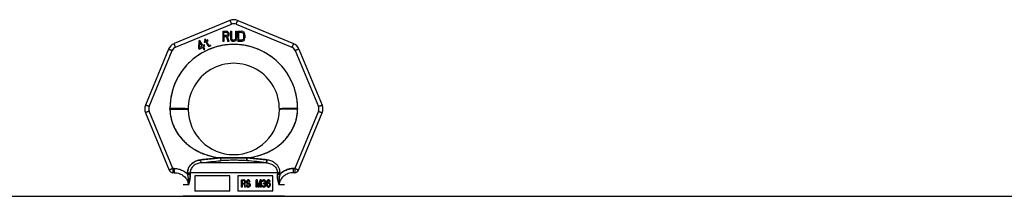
# Model space of a CAD drawing. Header units: millimetres. Extents: x 0 to 297, y 0 to 210.
# Tile 21 of 36: x 77.74 to 97.18, y 179.35 to 182.83. Entities that reach past the tile are written whole.
import ezdxf

# ---------------------------------------------------------------- set-up
doc = ezdxf.new("R2010")
doc.units = ezdxf.units.MM
doc.header["$LTSCALE"] = 16.335
doc.layers.get('0').update_dxf_attribs({"linetype": 'CONTINUOUS'})
doc.layers.add('001-M31079-X02', color=7, linetype='CONTINUOUS')
doc.layers.add('AXES_REF', color=7, linetype='CONTINUOUS')

msp = doc.modelspace()

# ---------------------------------------------------------------- linework, layer by layer
at = {"color": 7, "linetype": 'Continuous'}
msp.add_line((81.729, 179.349), (82.209, 179.349), dxfattribs=at)
at = {"layer": '001-M31079-X02', "color": 9, "linetype": 'Continuous'}
for p, q in [((81.893, 182.812), (80.791, 182.356)), ((80.821, 182.285), (81.923, 182.741)), ((82.015, 182.741), (83.117, 182.285)), ((82.046, 182.812), (83.148, 182.356)), ((80.682, 182.248), (80.226, 181.146)), ((80.3, 181.118), (80.756, 182.22)), ((83.182, 182.22), (83.639, 181.118)), ((83.256, 182.248), (83.713, 181.146)), ((80.226, 180.992), (80.695, 179.861)), ((80.767, 179.896), (80.3, 181.026)), ((80.709, 181.067), (80.709, 181.081)), ((83.639, 181.026), (83.171, 179.896)), ((83.229, 181.081), (83.229, 181.067)), ((83.244, 179.861), (83.713, 180.992)), ((81.325, 180.009), (81.318, 180.066)), ((82.613, 180.009), (81.325, 180.009)), ((81.708, 180.106), (81.712, 180.049)), ((81.708, 180.106), (81.712, 180.049)), ((82.226, 180.049), (82.23, 180.106)), ((82.23, 180.106), (82.226, 180.049)), ((82.62, 180.066), (82.613, 180.009)), ((82.613, 180.009), (82.62, 180.066)), ((80.767, 179.896), (80.767, 179.814)), ((80.795, 179.896), (80.767, 179.896)), ((80.795, 179.814), (80.767, 179.814)), ((80.795, 179.896), (80.795, 179.814)), ((81.057, 179.809), (81.058, 179.783)), ((82.83, 179.811), (81.109, 179.811)), ((82.881, 179.783), (82.881, 179.809)), ((83.144, 179.896), (83.144, 179.814)), ((83.171, 179.896), (83.144, 179.896)), ((83.171, 179.814), (83.144, 179.814)), ((83.171, 179.896), (83.171, 179.814)), ((81.073, 179.574), (80.969, 179.574)), ((82.969, 179.574), (82.866, 179.574))]:
    msp.add_line(p, q, dxfattribs=at)
at = {"layer": '001-M31079-X02', "color": 7, "linetype": 'Continuous'}
for p, q in [((81.751, 182.601), (81.751, 182.401)), ((81.751, 182.601), (81.831, 182.601)), ((81.847, 182.596), (81.831, 182.601)), ((81.847, 182.596), (81.861, 182.584)), ((81.861, 182.507), (81.847, 182.498)), ((81.861, 182.584), (81.871, 182.567)), ((81.871, 182.524), (81.861, 182.507)), ((81.871, 182.567), (81.874, 182.554)), ((81.874, 182.537), (81.871, 182.524)), ((81.874, 182.554), (81.874, 182.537)), ((81.904, 182.601), (81.904, 182.469)), ((81.904, 182.601), (81.924, 182.601)), ((81.924, 182.601), (81.924, 182.469)), ((82.004, 182.601), (82.004, 182.469)), ((82.004, 182.601), (82.024, 182.601)), ((82.024, 182.601), (82.024, 182.469)), ((82.051, 182.601), (82.051, 182.401)), ((82.051, 182.601), (82.131, 182.601)), ((82.147, 182.596), (82.131, 182.601)), ((82.147, 182.596), (82.161, 182.588)), ((82.161, 182.588), (82.174, 182.571)), ((82.174, 182.571), (82.181, 182.554)), ((82.184, 182.533), (82.181, 182.554)), ((82.184, 182.533), (82.184, 182.469)), ((81.282, 182.408), (81.27, 182.268)), ((81.299, 182.418), (81.282, 182.408)), ((81.29, 182.28), (81.299, 182.378)), ((81.34, 182.308), (81.29, 182.28)), ((81.357, 182.318), (81.299, 182.418)), ((81.299, 182.378), (81.34, 182.308)), ((81.386, 182.335), (81.357, 182.318)), ((81.399, 182.313), (81.37, 182.296)), ((81.406, 182.406), (81.383, 182.393)), ((81.383, 182.393), (81.392, 182.378)), ((81.399, 182.313), (81.386, 182.335)), ((81.404, 182.444), (81.389, 182.435)), ((81.389, 182.435), (81.406, 182.406)), ((81.415, 182.391), (81.392, 182.378)), ((81.421, 182.414), (81.404, 182.444)), ((81.415, 182.391), (81.457, 182.317)), ((81.453, 182.433), (81.421, 182.414)), ((81.429, 182.399), (81.461, 182.418)), ((81.468, 182.333), (81.429, 182.399)), ((81.453, 182.433), (81.461, 182.418)), ((81.457, 182.317), (81.472, 182.306)), ((81.468, 182.333), (81.477, 182.324)), ((81.49, 182.321), (81.477, 182.324)), ((81.506, 182.326), (81.49, 182.321)), ((81.515, 182.311), (81.495, 182.305)), ((81.506, 182.326), (81.515, 182.311)), ((81.771, 182.401), (81.751, 182.401)), ((81.771, 182.49), (81.771, 182.401)), ((81.827, 182.49), (81.771, 182.49)), ((81.827, 182.49), (81.854, 182.401)), ((81.877, 182.401), (81.847, 182.498)), ((81.877, 182.401), (81.854, 182.401)), ((81.904, 182.469), (81.907, 182.447)), ((81.907, 182.447), (81.914, 182.43)), ((81.914, 182.43), (81.927, 182.413)), ((81.924, 182.469), (81.927, 182.452)), ((81.927, 182.452), (81.934, 182.439)), ((81.927, 182.413), (81.941, 182.405)), ((81.934, 182.439), (81.944, 182.43)), ((81.957, 182.401), (81.941, 182.405)), ((81.957, 182.426), (81.944, 182.43)), ((81.957, 182.426), (81.971, 182.426)), ((81.971, 182.401), (81.957, 182.401)), ((81.984, 182.43), (81.971, 182.426)), ((81.987, 182.405), (81.971, 182.401)), ((81.994, 182.439), (81.984, 182.43)), ((82.001, 182.413), (81.987, 182.405)), ((82.001, 182.452), (81.994, 182.439)), ((82.004, 182.469), (82.001, 182.452)), ((82.014, 182.43), (82.001, 182.413)), ((82.021, 182.447), (82.014, 182.43)), ((82.021, 182.447), (82.024, 182.469)), ((82.131, 182.401), (82.051, 182.401)), ((82.147, 182.405), (82.131, 182.401)), ((82.161, 182.413), (82.147, 182.405)), ((82.174, 182.43), (82.161, 182.413)), ((82.181, 182.447), (82.174, 182.43)), ((82.181, 182.447), (82.184, 182.469)), ((81.27, 182.268), (81.283, 182.246)), ((81.283, 182.246), (81.352, 182.286)), ((81.352, 182.286), (81.38, 182.238)), ((81.399, 182.245), (81.37, 182.296)), ((81.38, 182.238), (81.399, 182.238)), ((81.472, 182.306), (81.485, 182.304)), ((81.485, 182.304), (81.495, 182.305)), ((80.709, 181.081), (80.709, 181.067)), ((83.229, 181.067), (83.229, 181.081)), ((81.057, 179.809), (81.058, 179.783)), ((82.881, 179.809), (82.881, 179.783))]:
    msp.add_line(p, q, dxfattribs=at)
at = {"layer": '001-M31079-X02', "color": 6, "linetype": 'Continuous'}
for p, q in [((81.771, 182.515), (81.771, 182.579)), ((81.834, 182.579), (81.771, 182.579)), ((81.834, 182.515), (81.771, 182.515)), ((81.834, 182.579), (81.844, 182.575)), ((81.844, 182.52), (81.834, 182.515)), ((81.844, 182.575), (81.851, 182.567)), ((81.851, 182.528), (81.844, 182.52)), ((81.851, 182.567), (81.854, 182.554)), ((81.854, 182.541), (81.851, 182.528)), ((81.854, 182.554), (81.854, 182.541)), ((82.071, 182.426), (82.071, 182.575)), ((82.131, 182.575), (82.071, 182.575)), ((82.131, 182.575), (82.144, 182.571)), ((82.144, 182.571), (82.154, 182.562)), ((82.154, 182.562), (82.161, 182.55)), ((82.161, 182.55), (82.164, 182.533)), ((82.164, 182.533), (82.164, 182.469)), ((82.131, 182.426), (82.071, 182.426)), ((82.144, 182.43), (82.131, 182.426)), ((82.154, 182.439), (82.144, 182.43)), ((82.161, 182.452), (82.154, 182.439)), ((82.164, 182.469), (82.161, 182.452)), ((81.109, 179.811), (81.109, 179.785)), ((82.83, 179.811), (82.829, 179.785)), ((81.199, 179.749), (81.199, 179.449)), ((81.889, 179.749), (81.199, 179.749)), ((81.889, 179.449), (81.889, 179.749)), ((82.049, 179.749), (82.049, 179.449)), ((82.74, 179.749), (82.049, 179.749)), ((82.12, 179.53), (82.12, 179.67)), ((82.12, 179.67), (82.174, 179.67)), ((82.125, 179.53), (82.125, 179.67)), ((82.132, 179.655), (82.132, 179.61)), ((82.176, 179.655), (82.132, 179.655)), ((82.132, 179.61), (82.176, 179.61)), ((82.132, 179.593), (82.132, 179.53)), ((82.172, 179.593), (82.132, 179.593)), ((82.137, 179.61), (82.137, 179.655)), ((82.137, 179.593), (82.137, 179.53)), ((82.168, 179.593), (82.184, 179.53)), ((82.18, 179.667), (82.17, 179.67)), ((82.172, 179.655), (82.178, 179.652)), ((82.178, 179.613), (82.172, 179.61)), ((82.172, 179.593), (82.189, 179.53)), ((82.185, 179.667), (82.174, 179.67)), ((82.176, 179.655), (82.183, 179.652)), ((82.183, 179.613), (82.176, 179.61)), ((82.178, 179.652), (82.182, 179.646)), ((82.183, 179.652), (82.178, 179.652)), ((82.182, 179.619), (82.178, 179.613)), ((82.183, 179.613), (82.178, 179.613)), ((82.188, 179.658), (82.18, 179.667)), ((82.185, 179.667), (82.18, 179.667)), ((82.18, 179.598), (82.188, 179.604)), ((82.199, 179.53), (82.18, 179.598)), ((82.185, 179.598), (82.18, 179.598)), ((82.182, 179.646), (82.184, 179.637)), ((82.187, 179.646), (82.182, 179.646)), ((82.184, 179.628), (82.182, 179.619)), ((82.187, 179.619), (82.182, 179.619)), ((82.183, 179.652), (82.187, 179.646)), ((82.187, 179.619), (82.183, 179.613)), ((82.184, 179.628), (82.184, 179.637)), ((82.189, 179.637), (82.184, 179.637)), ((82.189, 179.628), (82.184, 179.628)), ((82.193, 179.658), (82.185, 179.667)), ((82.185, 179.598), (82.193, 179.604)), ((82.203, 179.53), (82.185, 179.598)), ((82.187, 179.646), (82.189, 179.637)), ((82.189, 179.628), (82.187, 179.619)), ((82.195, 179.646), (82.188, 179.658)), ((82.193, 179.658), (82.188, 179.658)), ((82.188, 179.604), (82.195, 179.616)), ((82.193, 179.604), (82.188, 179.604)), ((82.189, 179.637), (82.189, 179.628)), ((82.199, 179.646), (82.193, 179.658)), ((82.193, 179.604), (82.199, 179.616)), ((82.197, 179.637), (82.195, 179.646)), ((82.199, 179.646), (82.195, 179.646)), ((82.195, 179.616), (82.197, 179.625)), ((82.199, 179.616), (82.195, 179.616)), ((82.197, 179.637), (82.197, 179.625)), ((82.201, 179.637), (82.197, 179.637)), ((82.201, 179.625), (82.197, 179.625)), ((82.201, 179.637), (82.199, 179.646)), ((82.199, 179.616), (82.201, 179.625)), ((82.201, 179.637), (82.201, 179.625)), ((82.223, 179.649), (82.221, 179.637)), ((82.221, 179.625), (82.221, 179.637)), ((82.226, 179.637), (82.221, 179.637)), ((82.221, 179.625), (82.223, 179.613)), ((82.226, 179.625), (82.221, 179.625)), ((82.232, 179.661), (82.223, 179.649)), ((82.228, 179.649), (82.223, 179.649)), ((82.223, 179.613), (82.232, 179.601)), ((82.228, 179.613), (82.223, 179.613)), ((82.228, 179.649), (82.226, 179.637)), ((82.226, 179.637), (82.226, 179.625)), ((82.226, 179.625), (82.228, 179.613)), ((82.236, 179.661), (82.228, 179.649)), ((82.228, 179.613), (82.236, 179.601)), ((82.24, 179.667), (82.232, 179.661)), ((82.236, 179.661), (82.232, 179.661)), ((82.232, 179.601), (82.24, 179.596)), ((82.236, 179.601), (82.232, 179.601)), ((82.234, 179.634), (82.236, 179.643)), ((82.234, 179.634), (82.234, 179.628)), ((82.238, 179.634), (82.234, 179.634)), ((82.236, 179.619), (82.234, 179.628)), ((82.238, 179.628), (82.234, 179.628)), ((82.245, 179.667), (82.236, 179.661)), ((82.236, 179.643), (82.242, 179.649)), ((82.241, 179.643), (82.236, 179.643)), ((82.242, 179.613), (82.236, 179.619)), ((82.241, 179.619), (82.236, 179.619)), ((82.236, 179.601), (82.245, 179.596)), ((82.238, 179.634), (82.241, 179.643)), ((82.238, 179.628), (82.238, 179.634)), ((82.241, 179.619), (82.238, 179.628)), ((82.248, 179.67), (82.24, 179.667)), ((82.245, 179.667), (82.24, 179.667)), ((82.24, 179.596), (82.248, 179.593)), ((82.245, 179.596), (82.24, 179.596)), ((82.241, 179.643), (82.247, 179.649)), ((82.247, 179.613), (82.241, 179.619)), ((82.242, 179.649), (82.248, 179.652)), ((82.247, 179.649), (82.242, 179.649)), ((82.248, 179.61), (82.242, 179.613)), ((82.247, 179.613), (82.242, 179.613)), ((82.253, 179.67), (82.245, 179.667)), ((82.245, 179.596), (82.253, 179.593)), ((82.247, 179.649), (82.253, 179.652)), ((82.253, 179.61), (82.247, 179.613)), ((82.263, 179.67), (82.248, 179.67)), ((82.265, 179.652), (82.248, 179.652)), ((82.265, 179.61), (82.248, 179.61)), ((82.265, 179.593), (82.248, 179.593)), ((82.269, 179.667), (82.259, 179.67)), ((82.261, 179.652), (82.267, 179.649)), ((82.271, 179.607), (82.261, 179.61)), ((82.261, 179.593), (82.269, 179.59)), ((82.274, 179.667), (82.263, 179.67)), ((82.265, 179.652), (82.272, 179.649)), ((82.276, 179.607), (82.265, 179.61)), ((82.265, 179.593), (82.274, 179.59)), ((82.267, 179.649), (82.271, 179.643)), ((82.272, 179.649), (82.267, 179.649)), ((82.277, 179.658), (82.269, 179.667)), ((82.274, 179.667), (82.269, 179.667)), ((82.269, 179.59), (82.275, 179.584)), ((82.274, 179.59), (82.269, 179.59)), ((82.271, 179.643), (82.273, 179.637)), ((82.276, 179.643), (82.271, 179.643)), ((82.279, 179.601), (82.271, 179.607)), ((82.276, 179.607), (82.271, 179.607)), ((82.272, 179.649), (82.276, 179.643)), ((82.273, 179.637), (82.29, 179.637)), ((82.282, 179.658), (82.274, 179.667)), ((82.274, 179.59), (82.28, 179.584)), ((82.276, 179.643), (82.278, 179.637)), ((82.284, 179.601), (82.276, 179.607)), ((82.284, 179.646), (82.277, 179.658)), ((82.282, 179.658), (82.277, 179.658)), ((82.288, 179.59), (82.279, 179.601)), ((82.284, 179.601), (82.279, 179.601)), ((82.288, 179.646), (82.282, 179.658)), ((82.286, 179.637), (82.284, 179.646)), ((82.288, 179.646), (82.284, 179.646)), ((82.292, 179.59), (82.284, 179.601)), ((82.29, 179.637), (82.288, 179.646)), ((82.292, 179.578), (82.288, 179.59)), ((82.292, 179.59), (82.288, 179.59)), ((82.296, 179.578), (82.292, 179.59)), ((82.408, 179.53), (82.408, 179.67)), ((82.431, 179.67), (82.408, 179.67)), ((82.412, 179.67), (82.412, 179.53)), ((82.42, 179.64), (82.42, 179.53)), ((82.42, 179.64), (82.449, 179.53)), ((82.425, 179.64), (82.42, 179.64)), ((82.425, 179.53), (82.425, 179.64)), ((82.425, 179.64), (82.454, 179.53)), ((82.457, 179.545), (82.426, 179.67)), ((82.462, 179.545), (82.431, 179.67)), ((82.488, 179.67), (82.457, 179.545)), ((82.493, 179.67), (82.462, 179.545)), ((82.466, 179.53), (82.495, 179.64)), ((82.47, 179.53), (82.499, 179.64)), ((82.512, 179.67), (82.488, 179.67)), ((82.495, 179.53), (82.495, 179.64)), ((82.499, 179.64), (82.495, 179.64)), ((82.499, 179.64), (82.499, 179.53)), ((82.507, 179.67), (82.507, 179.53)), ((82.512, 179.53), (82.512, 179.67)), ((82.528, 179.649), (82.526, 179.637)), ((82.541, 179.637), (82.526, 179.637)), ((82.536, 179.661), (82.528, 179.649)), ((82.532, 179.649), (82.528, 179.649)), ((82.532, 179.649), (82.53, 179.637)), ((82.541, 179.661), (82.532, 179.649)), ((82.544, 179.667), (82.536, 179.661)), ((82.541, 179.661), (82.536, 179.661)), ((82.536, 179.637), (82.54, 179.646)), ((82.54, 179.646), (82.546, 179.652)), ((82.545, 179.646), (82.54, 179.646)), ((82.549, 179.667), (82.541, 179.661)), ((82.541, 179.637), (82.545, 179.646)), ((82.559, 179.67), (82.544, 179.667)), ((82.549, 179.667), (82.544, 179.667)), ((82.545, 179.646), (82.551, 179.652)), ((82.546, 179.652), (82.557, 179.655)), ((82.551, 179.652), (82.546, 179.652)), ((82.563, 179.67), (82.549, 179.667)), ((82.551, 179.652), (82.561, 179.655)), ((82.57, 179.655), (82.557, 179.655)), ((82.557, 179.596), (82.557, 179.607)), ((82.57, 179.607), (82.557, 179.607)), ((82.57, 179.596), (82.557, 179.596)), ((82.568, 179.67), (82.559, 179.67)), ((82.561, 179.607), (82.561, 179.596)), ((82.577, 179.667), (82.563, 179.67)), ((82.565, 179.655), (82.575, 179.652)), ((82.577, 179.613), (82.565, 179.607)), ((82.565, 179.596), (82.577, 179.593)), ((82.582, 179.667), (82.568, 179.67)), ((82.57, 179.655), (82.58, 179.652)), ((82.582, 179.613), (82.57, 179.607)), ((82.57, 179.596), (82.582, 179.593)), ((82.575, 179.652), (82.582, 179.646)), ((82.58, 179.652), (82.575, 179.652)), ((82.586, 179.661), (82.577, 179.667)), ((82.582, 179.667), (82.577, 179.667)), ((82.582, 179.619), (82.577, 179.613)), ((82.582, 179.613), (82.577, 179.613)), ((82.577, 179.593), (82.584, 179.587)), ((82.582, 179.593), (82.577, 179.593)), ((82.58, 179.652), (82.586, 179.646)), ((82.59, 179.661), (82.582, 179.667)), ((82.582, 179.646), (82.586, 179.637)), ((82.586, 179.646), (82.582, 179.646)), ((82.586, 179.631), (82.582, 179.619)), ((82.586, 179.619), (82.582, 179.613)), ((82.586, 179.619), (82.582, 179.619)), ((82.582, 179.601), (82.59, 179.61)), ((82.592, 179.596), (82.582, 179.601)), ((82.586, 179.601), (82.582, 179.601)), ((82.582, 179.593), (82.588, 179.587)), ((82.584, 179.587), (82.588, 179.575)), ((82.588, 179.587), (82.584, 179.587)), ((82.594, 179.649), (82.586, 179.661)), ((82.59, 179.661), (82.586, 179.661)), ((82.586, 179.646), (82.59, 179.637)), ((82.586, 179.631), (82.586, 179.637)), ((82.59, 179.637), (82.586, 179.637)), ((82.59, 179.631), (82.586, 179.619)), ((82.59, 179.631), (82.586, 179.631)), ((82.586, 179.601), (82.594, 179.61)), ((82.597, 179.596), (82.586, 179.601)), ((82.588, 179.587), (82.592, 179.575)), ((82.599, 179.649), (82.59, 179.661)), ((82.59, 179.637), (82.59, 179.631)), ((82.59, 179.61), (82.594, 179.619)), ((82.594, 179.61), (82.59, 179.61)), ((82.596, 179.587), (82.592, 179.596)), ((82.597, 179.596), (82.592, 179.596)), ((82.596, 179.637), (82.594, 179.649)), ((82.599, 179.649), (82.594, 179.649)), ((82.594, 179.619), (82.596, 179.631)), ((82.594, 179.61), (82.599, 179.619)), ((82.599, 179.619), (82.594, 179.619)), ((82.596, 179.637), (82.596, 179.631)), ((82.601, 179.637), (82.596, 179.637)), ((82.601, 179.631), (82.596, 179.631)), ((82.598, 179.575), (82.596, 179.587)), ((82.601, 179.587), (82.596, 179.587)), ((82.601, 179.587), (82.597, 179.596)), ((82.601, 179.637), (82.599, 179.649)), ((82.599, 179.619), (82.601, 179.631)), ((82.601, 179.631), (82.601, 179.637)), ((82.603, 179.575), (82.601, 179.587)), ((82.617, 179.631), (82.615, 179.61)), ((82.615, 179.59), (82.615, 179.61)), ((82.619, 179.61), (82.615, 179.61)), ((82.615, 179.59), (82.617, 179.569)), ((82.619, 179.59), (82.615, 179.59)), ((82.621, 179.646), (82.617, 179.631)), ((82.621, 179.631), (82.617, 179.631)), ((82.621, 179.631), (82.619, 179.61)), ((82.619, 179.61), (82.619, 179.59)), ((82.619, 179.59), (82.621, 179.569)), ((82.627, 179.658), (82.621, 179.646)), ((82.625, 179.646), (82.621, 179.631)), ((82.625, 179.646), (82.621, 179.646)), ((82.632, 179.658), (82.625, 179.646)), ((82.625, 179.61), (82.627, 179.628)), ((82.637, 179.616), (82.625, 179.604)), ((82.625, 179.61), (82.625, 179.604)), ((82.63, 179.61), (82.625, 179.61)), ((82.63, 179.604), (82.625, 179.604)), ((82.637, 179.667), (82.627, 179.658)), ((82.632, 179.658), (82.627, 179.658)), ((82.627, 179.628), (82.629, 179.637)), ((82.632, 179.628), (82.627, 179.628)), ((82.627, 179.581), (82.629, 179.59)), ((82.629, 179.637), (82.633, 179.646)), ((82.634, 179.637), (82.629, 179.637)), ((82.629, 179.59), (82.633, 179.596)), ((82.634, 179.59), (82.629, 179.59)), ((82.63, 179.61), (82.632, 179.628)), ((82.642, 179.616), (82.63, 179.604)), ((82.63, 179.604), (82.63, 179.61)), ((82.642, 179.667), (82.632, 179.658)), ((82.632, 179.628), (82.634, 179.637)), ((82.632, 179.581), (82.634, 179.59)), ((82.633, 179.646), (82.64, 179.652)), ((82.638, 179.646), (82.633, 179.646)), ((82.633, 179.596), (82.64, 179.601)), ((82.638, 179.596), (82.633, 179.596)), ((82.634, 179.637), (82.638, 179.646)), ((82.634, 179.59), (82.638, 179.596)), ((82.648, 179.67), (82.637, 179.667)), ((82.642, 179.667), (82.637, 179.667)), ((82.648, 179.619), (82.637, 179.616)), ((82.642, 179.616), (82.637, 179.616)), ((82.638, 179.646), (82.644, 179.652)), ((82.638, 179.596), (82.644, 179.601)), ((82.64, 179.652), (82.646, 179.655)), ((82.644, 179.652), (82.64, 179.652)), ((82.64, 179.601), (82.646, 179.604)), ((82.644, 179.601), (82.64, 179.601)), ((82.652, 179.67), (82.642, 179.667)), ((82.652, 179.619), (82.642, 179.616)), ((82.644, 179.652), (82.65, 179.655)), ((82.644, 179.601), (82.65, 179.604)), ((82.663, 179.655), (82.646, 179.655)), ((82.665, 179.604), (82.646, 179.604)), ((82.661, 179.67), (82.648, 179.67)), ((82.663, 179.619), (82.648, 179.619)), ((82.666, 179.667), (82.656, 179.67)), ((82.658, 179.655), (82.664, 179.652)), ((82.668, 179.616), (82.658, 179.619)), ((82.66, 179.604), (82.666, 179.601)), ((82.671, 179.667), (82.661, 179.67)), ((82.663, 179.655), (82.669, 179.652)), ((82.673, 179.616), (82.663, 179.619)), ((82.664, 179.652), (82.671, 179.646)), ((82.669, 179.652), (82.664, 179.652)), ((82.665, 179.604), (82.671, 179.601)), ((82.677, 179.658), (82.666, 179.667)), ((82.671, 179.667), (82.666, 179.667)), ((82.666, 179.601), (82.673, 179.596)), ((82.671, 179.601), (82.666, 179.601)), ((82.679, 179.607), (82.668, 179.616)), ((82.673, 179.616), (82.668, 179.616)), ((82.669, 179.652), (82.675, 179.646)), ((82.681, 179.658), (82.671, 179.667)), ((82.671, 179.646), (82.675, 179.637)), ((82.675, 179.646), (82.671, 179.646)), ((82.671, 179.601), (82.677, 179.596)), ((82.683, 179.607), (82.673, 179.616)), ((82.673, 179.596), (82.677, 179.59)), ((82.677, 179.596), (82.673, 179.596)), ((82.675, 179.646), (82.679, 179.637)), ((82.69, 179.637), (82.675, 179.637)), ((82.683, 179.646), (82.677, 179.658)), ((82.681, 179.658), (82.677, 179.658)), ((82.677, 179.596), (82.681, 179.59)), ((82.677, 179.59), (82.679, 179.581)), ((82.681, 179.59), (82.677, 179.59)), ((82.685, 179.598), (82.679, 179.607)), ((82.679, 179.607), (82.683, 179.607)), ((82.688, 179.646), (82.681, 179.658)), ((82.681, 179.59), (82.683, 179.581)), ((82.685, 179.637), (82.683, 179.646)), ((82.688, 179.646), (82.683, 179.646)), ((82.69, 179.598), (82.683, 179.607)), ((82.689, 179.584), (82.685, 179.598)), ((82.69, 179.598), (82.685, 179.598)), ((82.69, 179.637), (82.688, 179.646)), ((82.694, 179.584), (82.69, 179.598)), ((82.74, 179.449), (82.74, 179.749)), ((81.889, 179.449), (81.199, 179.449)), ((82.74, 179.449), (82.049, 179.449)), ((82.137, 179.53), (82.12, 179.53)), ((82.203, 179.53), (82.184, 179.53)), ((82.215, 179.569), (82.217, 179.557)), ((82.232, 179.569), (82.215, 179.569)), ((82.217, 179.557), (82.223, 179.542)), ((82.222, 179.557), (82.217, 179.557)), ((82.22, 179.569), (82.222, 179.557)), ((82.222, 179.557), (82.228, 179.542)), ((82.223, 179.542), (82.234, 179.533)), ((82.228, 179.542), (82.223, 179.542)), ((82.23, 179.56), (82.228, 179.569)), ((82.228, 179.542), (82.238, 179.533)), ((82.236, 179.551), (82.23, 179.56)), ((82.234, 179.56), (82.23, 179.56)), ((82.234, 179.56), (82.232, 179.569)), ((82.241, 179.551), (82.234, 179.56)), ((82.234, 179.533), (82.244, 179.53)), ((82.238, 179.533), (82.234, 179.533)), ((82.244, 179.548), (82.236, 179.551)), ((82.241, 179.551), (82.236, 179.551)), ((82.238, 179.533), (82.249, 179.53)), ((82.249, 179.548), (82.241, 179.551)), ((82.265, 179.548), (82.244, 179.548)), ((82.265, 179.53), (82.244, 179.53)), ((82.269, 179.551), (82.261, 179.548)), ((82.261, 179.53), (82.271, 179.533)), ((82.274, 179.551), (82.265, 179.548)), ((82.265, 179.53), (82.276, 179.533)), ((82.275, 179.557), (82.269, 179.551)), ((82.274, 179.551), (82.269, 179.551)), ((82.271, 179.533), (82.279, 179.539)), ((82.276, 179.533), (82.271, 179.533)), ((82.28, 179.557), (82.274, 179.551)), ((82.275, 179.584), (82.279, 179.575)), ((82.28, 179.584), (82.275, 179.584)), ((82.279, 179.566), (82.275, 179.557)), ((82.28, 179.557), (82.275, 179.557)), ((82.276, 179.533), (82.284, 179.539)), ((82.279, 179.566), (82.279, 179.575)), ((82.284, 179.575), (82.279, 179.575)), ((82.284, 179.566), (82.279, 179.566)), ((82.279, 179.539), (82.288, 179.551)), ((82.284, 179.539), (82.279, 179.539)), ((82.28, 179.584), (82.284, 179.575)), ((82.284, 179.566), (82.28, 179.557)), ((82.284, 179.575), (82.284, 179.566)), ((82.284, 179.539), (82.292, 179.551)), ((82.288, 179.551), (82.292, 179.563)), ((82.292, 179.551), (82.288, 179.551)), ((82.292, 179.578), (82.292, 179.563)), ((82.296, 179.578), (82.292, 179.578)), ((82.292, 179.551), (82.296, 179.563)), ((82.296, 179.563), (82.292, 179.563)), ((82.296, 179.563), (82.296, 179.578)), ((82.425, 179.53), (82.408, 179.53)), ((82.47, 179.53), (82.449, 179.53)), ((82.462, 179.545), (82.457, 179.545)), ((82.512, 179.53), (82.495, 179.53)), ((82.524, 179.563), (82.526, 179.554)), ((82.539, 179.563), (82.524, 179.563)), ((82.526, 179.554), (82.53, 179.545)), ((82.53, 179.554), (82.526, 179.554)), ((82.528, 179.563), (82.53, 179.554)), ((82.53, 179.554), (82.534, 179.545)), ((82.53, 179.545), (82.536, 179.539)), ((82.534, 179.545), (82.53, 179.545)), ((82.536, 179.557), (82.534, 179.563)), ((82.534, 179.545), (82.541, 179.539)), ((82.54, 179.551), (82.536, 179.557)), ((82.541, 179.557), (82.536, 179.557)), ((82.536, 179.539), (82.544, 179.533)), ((82.541, 179.539), (82.536, 179.539)), ((82.541, 179.557), (82.539, 179.563)), ((82.544, 179.548), (82.54, 179.551)), ((82.545, 179.551), (82.54, 179.551)), ((82.545, 179.551), (82.541, 179.557)), ((82.541, 179.539), (82.549, 179.533)), ((82.555, 179.545), (82.544, 179.548)), ((82.549, 179.548), (82.544, 179.548)), ((82.544, 179.533), (82.553, 179.53)), ((82.549, 179.533), (82.544, 179.533)), ((82.549, 179.548), (82.545, 179.551)), ((82.559, 179.545), (82.549, 179.548)), ((82.549, 179.533), (82.557, 179.53)), ((82.574, 179.53), (82.553, 179.53)), ((82.572, 179.545), (82.555, 179.545)), ((82.577, 179.548), (82.567, 179.545)), ((82.569, 179.53), (82.577, 179.533)), ((82.582, 179.548), (82.572, 179.545)), ((82.574, 179.53), (82.582, 179.533)), ((82.582, 179.551), (82.577, 179.548)), ((82.582, 179.548), (82.577, 179.548)), ((82.577, 179.533), (82.586, 179.539)), ((82.582, 179.533), (82.577, 179.533)), ((82.586, 179.557), (82.582, 179.551)), ((82.586, 179.551), (82.582, 179.548)), ((82.586, 179.551), (82.582, 179.551)), ((82.582, 179.533), (82.59, 179.539)), ((82.588, 179.563), (82.586, 179.557)), ((82.59, 179.557), (82.586, 179.551)), ((82.59, 179.557), (82.586, 179.557)), ((82.586, 179.539), (82.592, 179.545)), ((82.59, 179.539), (82.586, 179.539)), ((82.588, 179.563), (82.588, 179.575)), ((82.592, 179.575), (82.588, 179.575)), ((82.592, 179.563), (82.588, 179.563)), ((82.592, 179.563), (82.59, 179.557)), ((82.59, 179.539), (82.597, 179.545)), ((82.592, 179.575), (82.592, 179.563)), ((82.592, 179.545), (82.596, 179.554)), ((82.597, 179.545), (82.592, 179.545)), ((82.596, 179.554), (82.598, 179.563)), ((82.596, 179.554), (82.601, 179.554)), ((82.597, 179.545), (82.601, 179.554)), ((82.598, 179.575), (82.598, 179.563)), ((82.603, 179.575), (82.598, 179.575)), ((82.603, 179.563), (82.598, 179.563)), ((82.601, 179.554), (82.603, 179.563)), ((82.603, 179.563), (82.603, 179.575)), ((82.617, 179.569), (82.621, 179.554)), ((82.621, 179.569), (82.617, 179.569)), ((82.621, 179.569), (82.625, 179.554)), ((82.621, 179.554), (82.627, 179.542)), ((82.625, 179.554), (82.621, 179.554)), ((82.625, 179.554), (82.632, 179.542)), ((82.627, 179.581), (82.627, 179.572)), ((82.632, 179.581), (82.627, 179.581)), ((82.629, 179.563), (82.627, 179.572)), ((82.632, 179.572), (82.627, 179.572)), ((82.627, 179.542), (82.637, 179.533)), ((82.632, 179.542), (82.627, 179.542)), ((82.633, 179.554), (82.629, 179.563)), ((82.634, 179.563), (82.629, 179.563)), ((82.632, 179.572), (82.632, 179.581)), ((82.634, 179.563), (82.632, 179.572)), ((82.632, 179.542), (82.642, 179.533)), ((82.64, 179.548), (82.633, 179.554)), ((82.638, 179.554), (82.633, 179.554)), ((82.638, 179.554), (82.634, 179.563)), ((82.637, 179.533), (82.648, 179.53)), ((82.642, 179.533), (82.637, 179.533)), ((82.644, 179.548), (82.638, 179.554)), ((82.646, 179.545), (82.64, 179.548)), ((82.644, 179.548), (82.64, 179.548)), ((82.642, 179.533), (82.652, 179.53)), ((82.65, 179.545), (82.644, 179.548)), ((82.665, 179.545), (82.646, 179.545)), ((82.663, 179.53), (82.648, 179.53)), ((82.658, 179.53), (82.668, 179.533)), ((82.666, 179.548), (82.66, 179.545)), ((82.663, 179.53), (82.673, 179.533)), ((82.671, 179.548), (82.665, 179.545)), ((82.673, 179.554), (82.666, 179.548)), ((82.671, 179.548), (82.666, 179.548)), ((82.668, 179.533), (82.679, 179.542)), ((82.673, 179.533), (82.668, 179.533)), ((82.677, 179.554), (82.671, 179.548)), ((82.677, 179.563), (82.673, 179.554)), ((82.677, 179.554), (82.673, 179.554)), ((82.673, 179.533), (82.683, 179.542)), ((82.679, 179.572), (82.677, 179.563)), ((82.681, 179.563), (82.677, 179.554)), ((82.681, 179.563), (82.677, 179.563)), ((82.679, 179.572), (82.679, 179.581)), ((82.679, 179.581), (82.683, 179.581)), ((82.683, 179.572), (82.679, 179.572)), ((82.679, 179.542), (82.685, 179.554)), ((82.683, 179.542), (82.679, 179.542)), ((82.683, 179.572), (82.681, 179.563)), ((82.683, 179.581), (82.683, 179.572)), ((82.683, 179.542), (82.69, 179.554)), ((82.685, 179.554), (82.689, 179.569)), ((82.69, 179.554), (82.685, 179.554)), ((82.689, 179.584), (82.689, 179.569)), ((82.694, 179.584), (82.689, 179.584)), ((82.694, 179.569), (82.689, 179.569)), ((82.69, 179.554), (82.694, 179.569)), ((82.694, 179.569), (82.694, 179.584)), ((82.969, 179.349), (80.969, 179.349))]:
    msp.add_line(p, q, dxfattribs=at)
at = {"layer": '001-M31079-X02', "color": 9, "linetype": 'Continuous'}
for centre, radius, start, end in [((81.969, 182.628), 0.2, 67.5, 112.5), ((81.969, 182.63), 0.12, 67.5027, 112.4973), ((80.867, 182.171), 0.2, 112.5, 157.5), ((83.071, 182.171), 0.2, 22.5, 67.5), ((80.867, 182.174), 0.12, 112.5027, 157.4973), ((83.071, 182.174), 0.12, 22.5027, 67.4973), ((80.411, 181.069), 0.2, 157.5, 202.5), ((83.528, 181.069), 0.2, 337.5, 22.5), ((80.411, 181.072), 0.12, 157.5027, 202.4973), ((81.969, 181.069), 0.9, 180.6298, 359.3702), ((83.528, 181.072), 0.12, 337.5027, 22.4973), ((81.969, 290.356), 110.251, 269.86427, 270.13573), ((80.767, 179.894), 0.08, 202.5, 270), ((83.171, 179.894), 0.08, 270, 337.5)]:
    msp.add_arc(centre, radius, start, end, dxfattribs=at)
at = {"layer": '001-M31079-X02', "color": 7, "linetype": 'Continuous'}
msp.add_arc((81.969, 181.081), 1.26, 359.3702, 180.6298, dxfattribs=at)
at = {"layer": '001-M31079-X02', "color": 6, "linetype": 'Continuous'}
msp.add_arc((81.969, 181.069), 0.9, 359.3702, 180.6298, dxfattribs=at)
at = {"layer": '001-M31079-X02', "color": 9, "linetype": 'Continuous'}
for points, knots in [([(81.893, 182.812), (81.894, 182.813), (81.895, 182.807), (81.898, 182.803), (81.9, 182.795), (81.904, 182.787), (81.908, 182.777), (81.913, 182.766), (81.918, 182.754), (81.922, 182.745), (81.923, 182.741)], [0, 0, 0, 0, 0.059983, 0.133152, 0.232556, 0.355295, 0.497786, 0.655866, 0.824917, 1, 1, 1, 1]), ([(82.015, 182.741), (82.017, 182.745), (82.02, 182.754), (82.025, 182.766), (82.03, 182.777), (82.034, 182.787), (82.038, 182.795), (82.041, 182.803), (82.044, 182.807), (82.044, 182.813), (82.046, 182.812)], [0, 0, 0, 0, 0.175075, 0.344128, 0.502209, 0.644701, 0.767442, 0.866847, 0.940017, 1, 1, 1, 1]), ([(83.229, 181.081), (83.229, 181.119), (83.226, 181.194), (83.211, 181.306), (83.185, 181.417), (83.15, 181.524), (83.106, 181.628), (83.052, 181.728), (82.99, 181.823), (82.919, 181.911), (82.841, 181.993), (82.756, 182.067), (82.664, 182.134), (82.567, 182.192), (82.465, 182.241), (82.359, 182.281), (82.25, 182.311), (82.139, 182.331), (82.026, 182.341), (81.913, 182.341), (81.8, 182.331), (81.689, 182.311), (81.579, 182.281), (81.473, 182.241), (81.371, 182.192), (81.274, 182.134), (81.183, 182.067), (81.097, 181.993), (81.019, 181.911), (80.949, 181.823), (80.886, 181.728), (80.833, 181.628), (80.788, 181.524), (80.753, 181.417), (80.728, 181.306), (80.713, 181.194), (80.709, 181.119), (80.709, 181.081)], [0, 0, 0, 0, 0.028575, 0.057156, 0.085737, 0.114317, 0.142895, 0.171472, 0.200048, 0.228622, 0.257194, 0.285764, 0.314333, 0.342901, 0.371466, 0.400031, 0.428594, 0.457157, 0.485719, 0.514281, 0.542844, 0.571406, 0.59997, 0.628534, 0.6571, 0.685667, 0.714236, 0.742807, 0.771379, 0.799953, 0.828529, 0.857106, 0.885684, 0.914264, 0.942844, 0.971426, 1, 1, 1, 1]), ([(80.821, 182.285), (80.819, 182.289), (80.816, 182.297), (80.811, 182.309), (80.806, 182.32), (80.802, 182.33), (80.798, 182.339), (80.795, 182.346), (80.792, 182.35), (80.792, 182.356), (80.791, 182.356)], [0, 0, 0, 0, 0.175076, 0.344129, 0.50221, 0.644702, 0.767443, 0.866847, 0.940017, 1, 1, 1, 1]), ([(83.148, 182.356), (83.146, 182.356), (83.146, 182.35), (83.143, 182.346), (83.14, 182.339), (83.136, 182.33), (83.132, 182.32), (83.127, 182.309), (83.122, 182.297), (83.119, 182.289), (83.117, 182.285)], [0, 0, 0, 0, 0.059982, 0.133151, 0.232555, 0.355294, 0.497785, 0.655865, 0.824916, 1, 1, 1, 1]), ([(80.682, 182.248), (80.683, 182.249), (80.688, 182.246), (80.693, 182.245), (80.701, 182.242), (80.709, 182.238), (80.72, 182.234), (80.731, 182.23), (80.744, 182.225), (80.752, 182.221), (80.756, 182.22)], [0, 0, 0, 0, 0.060939, 0.13446, 0.234172, 0.357122, 0.499648, 0.657498, 0.82596, 1, 1, 1, 1]), ([(83.256, 182.248), (83.256, 182.249), (83.251, 182.246), (83.245, 182.245), (83.238, 182.242), (83.229, 182.238), (83.219, 182.234), (83.207, 182.23), (83.195, 182.225), (83.186, 182.221), (83.182, 182.22)], [0, 0, 0, 0, 0.060939, 0.13446, 0.234172, 0.357122, 0.499648, 0.657499, 0.82596, 1, 1, 1, 1]), ([(80.3, 181.118), (80.295, 181.119), (80.287, 181.123), (80.275, 181.128), (80.263, 181.132), (80.253, 181.136), (80.244, 181.14), (80.236, 181.143), (80.231, 181.144), (80.226, 181.147), (80.226, 181.146)], [0, 0, 0, 0, 0.174033, 0.342496, 0.500347, 0.642875, 0.765826, 0.865539, 0.93906, 1, 1, 1, 1]), ([(83.639, 181.118), (83.643, 181.119), (83.651, 181.123), (83.664, 181.128), (83.675, 181.132), (83.685, 181.136), (83.694, 181.14), (83.702, 181.143), (83.707, 181.144), (83.712, 181.147), (83.713, 181.146)], [0, 0, 0, 0, 0.174042, 0.342505, 0.500355, 0.642882, 0.765831, 0.865542, 0.939062, 1, 1, 1, 1]), ([(80.3, 181.026), (80.295, 181.024), (80.287, 181.02), (80.274, 181.015), (80.263, 181.01), (80.252, 181.006), (80.243, 181.001), (80.236, 180.998), (80.231, 180.995), (80.225, 180.994), (80.226, 180.992)], [0, 0, 0, 0, 0.172813, 0.340679, 0.498422, 0.641178, 0.764549, 0.864741, 0.938687, 1, 1, 1, 1]), ([(81.069, 181.069), (81.069, 181.073), (81.057, 181.071), (81.046, 181.074), (81.028, 181.074), (81.007, 181.076), (80.981, 181.077), (80.951, 181.078), (80.917, 181.079), (80.88, 181.079), (80.84, 181.08), (80.797, 181.081), (80.754, 181.081), (80.724, 181.081), (80.709, 181.081)], [0, 0, 0, 0, 0.02982, 0.064811, 0.111629, 0.171497, 0.24316, 0.326315, 0.419777, 0.524502, 0.635428, 0.753215, 0.877723, 1, 1, 1, 1]), ([(80.709, 181.081), (80.724, 181.081), (80.752, 181.081), (80.794, 181.081), (80.835, 181.08), (80.873, 181.08), (80.909, 181.079), (80.943, 181.078), (80.974, 181.077), (81.001, 181.076), (81.024, 181.075), (81.043, 181.073), (81.057, 181.072), (81.064, 181.071), (81.069, 181.07), (81.069, 181.069)], [0, 0, 0, 0, 0.119288, 0.238247, 0.350571, 0.45599, 0.557349, 0.651027, 0.736645, 0.812439, 0.877767, 0.929425, 0.967654, 0.991452, 1, 1, 1, 1]), ([(80.709, 181.067), (80.731, 181.067), (80.775, 181.068), (80.84, 181.068), (80.903, 181.067), (80.952, 181.067), (80.987, 181.066), (81.009, 181.065), (81.027, 181.064), (81.043, 181.063), (81.054, 181.062), (81.062, 181.061), (81.066, 181.061), (81.069, 181.06), (81.069, 181.059)], [0, 0, 0, 0, 0.180599, 0.365648, 0.544133, 0.703922, 0.773279, 0.834152, 0.885712, 0.927563, 0.95952, 0.981825, 0.994942, 1, 1, 1, 1]), ([(80.709, 181.067), (80.71, 181.002), (80.727, 180.872), (80.794, 180.69), (80.897, 180.526), (81.028, 180.386), (81.181, 180.274), (81.348, 180.191), (81.526, 180.134), (81.647, 180.113), (81.708, 180.106)], [0, 0, 0, 0, 0.128514, 0.256351, 0.383132, 0.508688, 0.633005, 0.756182, 0.878418, 1, 1, 1, 1]), ([(82.23, 180.106), (82.291, 180.113), (82.413, 180.134), (82.59, 180.191), (82.758, 180.274), (82.911, 180.386), (83.042, 180.526), (83.144, 180.69), (83.212, 180.872), (83.228, 181.002), (83.229, 181.067)], [0, 0, 0, 0, 0.121582, 0.243818, 0.366995, 0.491312, 0.616868, 0.743649, 0.871486, 1, 1, 1, 1]), ([(83.229, 181.081), (83.215, 181.081), (83.186, 181.081), (83.144, 181.081), (83.104, 181.08), (83.065, 181.08), (83.029, 181.079), (82.995, 181.078), (82.965, 181.077), (82.937, 181.076), (82.914, 181.075), (82.896, 181.073), (82.881, 181.072), (82.875, 181.071), (82.869, 181.07), (82.869, 181.069)], [0, 0, 0, 0, 0.119287, 0.238247, 0.350571, 0.45599, 0.557349, 0.651027, 0.736645, 0.812439, 0.877767, 0.929425, 0.967654, 0.991452, 1, 1, 1, 1]), ([(82.869, 181.069), (82.869, 181.073), (82.882, 181.071), (82.893, 181.074), (82.911, 181.074), (82.932, 181.076), (82.958, 181.077), (82.987, 181.078), (83.021, 181.079), (83.058, 181.079), (83.099, 181.08), (83.141, 181.081), (83.185, 181.081), (83.215, 181.081), (83.229, 181.081)], [0, 0, 0, 0, 0.02982, 0.064811, 0.11163, 0.171497, 0.243161, 0.326316, 0.419778, 0.524502, 0.635429, 0.753216, 0.877724, 1, 1, 1, 1]), ([(83.229, 181.067), (83.207, 181.067), (83.163, 181.068), (83.098, 181.068), (83.035, 181.067), (82.986, 181.067), (82.951, 181.066), (82.929, 181.065), (82.911, 181.064), (82.896, 181.063), (82.885, 181.062), (82.876, 181.061), (82.872, 181.061), (82.869, 181.06), (82.869, 181.059)], [0, 0, 0, 0, 0.180599, 0.365648, 0.544133, 0.703922, 0.773279, 0.834152, 0.885712, 0.927563, 0.95952, 0.981825, 0.994942, 1, 1, 1, 1]), ([(83.639, 181.026), (83.643, 181.024), (83.652, 181.02), (83.664, 181.015), (83.676, 181.01), (83.686, 181.006), (83.695, 181.001), (83.703, 180.998), (83.707, 180.995), (83.713, 180.994), (83.713, 180.992)], [0, 0, 0, 0, 0.172803, 0.34067, 0.498414, 0.641172, 0.764544, 0.864738, 0.938685, 1, 1, 1, 1]), ([(81.318, 180.066), (81.304, 180.064), (81.276, 180.06), (81.237, 180.048), (81.202, 180.033), (81.171, 180.015), (81.143, 179.995), (81.12, 179.972), (81.1, 179.947), (81.084, 179.921), (81.071, 179.894), (81.063, 179.866), (81.058, 179.838), (81.057, 179.819), (81.057, 179.809)], [0, 0, 0, 0, 0.107248, 0.208031, 0.302685, 0.392012, 0.476842, 0.557967, 0.636039, 0.71167, 0.785547, 0.858189, 0.929779, 1, 1, 1, 1]), ([(81.325, 180.009), (81.298, 180.006), (81.257, 179.997), (81.207, 179.973), (81.173, 179.95), (81.145, 179.922), (81.124, 179.888), (81.111, 179.851), (81.108, 179.824), (81.109, 179.811)], [0, 0, 0, 0, 0.258475, 0.385509, 0.510919, 0.63479, 0.757331, 0.878888, 1, 1, 1, 1]), ([(81.708, 180.106), (81.667, 180.103), (81.583, 180.096), (81.453, 180.082), (81.364, 180.072), (81.318, 180.066)], [0, 0, 0, 0, 0.313983, 0.64732, 1, 1, 1, 1]), ([(81.325, 180.009), (81.39, 180.017), (81.518, 180.032), (81.648, 180.044), (81.712, 180.049)], [0, 0, 0, 0, 0.500713, 1, 1, 1, 1]), ([(82.23, 180.106), (82.171, 180.106), (82.056, 180.105), (81.882, 180.105), (81.767, 180.106), (81.708, 180.106)], [0, 0, 0, 0, 0.341255, 0.65875, 1, 1, 1, 1]), ([(82.226, 180.049), (82.183, 180.052), (82.098, 180.057), (81.969, 180.059), (81.841, 180.057), (81.755, 180.052), (81.712, 180.049)], [0, 0, 0, 0, 0.250568, 0.5, 0.749432, 1, 1, 1, 1]), ([(82.613, 180.009), (82.549, 180.017), (82.42, 180.032), (82.291, 180.044), (82.226, 180.049)], [0, 0, 0, 0, 0.500713, 1, 1, 1, 1]), ([(82.62, 180.066), (82.575, 180.072), (82.486, 180.082), (82.356, 180.096), (82.271, 180.103), (82.23, 180.106)], [0, 0, 0, 0, 0.35268, 0.686017, 1, 1, 1, 1]), ([(82.613, 180.009), (82.641, 180.006), (82.682, 179.997), (82.732, 179.973), (82.765, 179.95), (82.793, 179.922), (82.814, 179.888), (82.827, 179.851), (82.83, 179.824), (82.83, 179.811)], [0, 0, 0, 0, 0.258475, 0.385509, 0.510919, 0.63479, 0.757331, 0.878888, 1, 1, 1, 1]), ([(82.881, 179.809), (82.882, 179.819), (82.881, 179.838), (82.876, 179.866), (82.867, 179.894), (82.855, 179.921), (82.839, 179.947), (82.819, 179.972), (82.795, 179.995), (82.768, 180.015), (82.736, 180.033), (82.701, 180.048), (82.662, 180.06), (82.635, 180.064), (82.62, 180.066)], [0, 0, 0, 0, 0.070278, 0.141913, 0.214561, 0.288425, 0.364052, 0.442118, 0.52324, 0.608071, 0.697382, 0.792005, 0.892756, 1, 1, 1, 1]), ([(80.767, 179.896), (80.763, 179.895), (80.755, 179.891), (80.742, 179.886), (80.731, 179.881), (80.72, 179.876), (80.711, 179.872), (80.703, 179.869), (80.699, 179.866), (80.693, 179.865), (80.694, 179.863)], [0, 0, 0, 0, 0.170873, 0.339252, 0.497899, 0.640755, 0.764161, 0.864579, 0.938644, 1, 1, 1, 1]), ([(80.795, 179.896), (80.809, 179.896), (80.837, 179.895), (80.878, 179.887), (80.919, 179.875), (80.958, 179.858), (80.995, 179.837), (81.028, 179.812), (81.048, 179.793), (81.058, 179.783)], [0, 0, 0, 0, 0.142409, 0.286032, 0.430381, 0.574801, 0.718483, 0.860524, 1, 1, 1, 1]), ([(80.795, 179.814), (80.828, 179.814), (80.896, 179.802), (80.972, 179.759), (81.02, 179.712), (81.049, 179.67), (81.067, 179.623), (81.072, 179.59), (81.073, 179.574)], [0, 0, 0, 0, 0.25143, 0.503272, 0.628972, 0.753715, 0.877314, 1, 1, 1, 1]), ([(81.057, 179.809), (81.062, 179.81), (81.073, 179.81), (81.087, 179.81), (81.099, 179.811), (81.106, 179.811), (81.109, 179.811)], [0, 0, 0, 0, 0.304503, 0.5896, 0.826919, 1, 1, 1, 1]), ([(81.109, 179.785), (81.106, 179.785), (81.099, 179.785), (81.087, 179.784), (81.073, 179.784), (81.063, 179.783), (81.058, 179.783)], [0, 0, 0, 0, 0.181683, 0.424817, 0.70749, 1, 1, 1, 1]), ([(81.058, 179.783), (81.063, 179.783), (81.073, 179.784), (81.087, 179.784), (81.099, 179.785), (81.106, 179.785), (81.109, 179.785)], [0, 0, 0, 0, 0.292513, 0.575188, 0.818321, 1, 1, 1, 1]), ([(81.073, 179.574), (81.075, 179.588), (81.078, 179.618), (81.078, 179.662), (81.074, 179.706), (81.067, 179.746), (81.061, 179.771), (81.058, 179.783)], [0, 0, 0, 0, 0.207564, 0.421591, 0.628947, 0.822617, 1, 1, 1, 1]), ([(81.109, 179.785), (81.11, 179.766), (81.108, 179.727), (81.101, 179.671), (81.089, 179.62), (81.078, 179.589), (81.073, 179.574)], [0, 0, 0, 0, 0.273916, 0.536495, 0.779955, 1, 1, 1, 1]), ([(81.073, 179.574), (81.078, 179.589), (81.089, 179.62), (81.101, 179.671), (81.108, 179.727), (81.11, 179.766), (81.109, 179.785)], [0, 0, 0, 0, 0.220045, 0.463505, 0.726083, 1, 1, 1, 1]), ([(82.866, 179.574), (82.86, 179.589), (82.85, 179.62), (82.838, 179.671), (82.83, 179.727), (82.829, 179.766), (82.829, 179.785)], [0, 0, 0, 0, 0.220045, 0.463505, 0.726083, 1, 1, 1, 1]), ([(82.829, 179.785), (82.829, 179.766), (82.83, 179.727), (82.838, 179.671), (82.85, 179.62), (82.86, 179.589), (82.866, 179.574)], [0, 0, 0, 0, 0.273917, 0.536495, 0.779955, 1, 1, 1, 1]), ([(82.881, 179.783), (82.876, 179.783), (82.866, 179.784), (82.852, 179.784), (82.84, 179.785), (82.832, 179.785), (82.829, 179.785)], [0, 0, 0, 0, 0.292512, 0.575186, 0.818319, 1, 1, 1, 1]), ([(82.829, 179.785), (82.832, 179.785), (82.84, 179.785), (82.852, 179.784), (82.866, 179.784), (82.876, 179.783), (82.881, 179.783)], [0, 0, 0, 0, 0.181683, 0.424817, 0.70749, 1, 1, 1, 1]), ([(82.881, 179.809), (82.876, 179.81), (82.866, 179.81), (82.852, 179.81), (82.84, 179.811), (82.833, 179.811), (82.83, 179.811)], [0, 0, 0, 0, 0.304503, 0.5896, 0.826919, 1, 1, 1, 1]), ([(82.881, 179.783), (82.877, 179.771), (82.871, 179.746), (82.864, 179.705), (82.86, 179.662), (82.86, 179.618), (82.863, 179.588), (82.866, 179.574)], [0, 0, 0, 0, 0.178771, 0.371864, 0.578833, 0.792671, 1, 1, 1, 1]), ([(83.144, 179.814), (83.11, 179.814), (83.042, 179.802), (82.967, 179.759), (82.919, 179.712), (82.89, 179.67), (82.871, 179.623), (82.866, 179.59), (82.866, 179.574)], [0, 0, 0, 0, 0.25143, 0.503272, 0.628972, 0.753715, 0.877314, 1, 1, 1, 1]), ([(82.881, 179.783), (82.89, 179.793), (82.91, 179.812), (82.944, 179.837), (82.98, 179.858), (83.02, 179.875), (83.06, 179.887), (83.102, 179.895), (83.13, 179.896), (83.144, 179.896)], [0, 0, 0, 0, 0.139407, 0.281547, 0.425273, 0.569753, 0.714131, 0.857816, 1, 1, 1, 1]), ([(83.245, 179.863), (83.246, 179.865), (83.239, 179.866), (83.235, 179.869), (83.227, 179.872), (83.218, 179.876), (83.208, 179.881), (83.196, 179.886), (83.184, 179.891), (83.175, 179.895), (83.171, 179.896)], [0, 0, 0, 0, 0.061337, 0.135484, 0.235635, 0.358902, 0.501737, 0.65946, 0.827349, 1, 1, 1, 1])]:
    msp.add_open_spline(points, degree=3, knots=knots, dxfattribs=at)
at = {"layer": '001-M31079-X02', "color": 7, "linetype": 'Continuous'}
for points, knots in [([(83.229, 181.081), (83.229, 181.119), (83.226, 181.194), (83.211, 181.306), (83.185, 181.417), (83.15, 181.524), (83.106, 181.628), (83.052, 181.728), (82.99, 181.823), (82.919, 181.911), (82.841, 181.993), (82.756, 182.067), (82.664, 182.134), (82.567, 182.192), (82.465, 182.241), (82.359, 182.281), (82.25, 182.311), (82.139, 182.331), (82.026, 182.341), (81.913, 182.341), (81.8, 182.331), (81.689, 182.311), (81.579, 182.281), (81.473, 182.241), (81.371, 182.192), (81.274, 182.134), (81.183, 182.067), (81.097, 181.993), (81.019, 181.911), (80.949, 181.823), (80.886, 181.728), (80.833, 181.628), (80.788, 181.524), (80.753, 181.417), (80.728, 181.306), (80.713, 181.194), (80.709, 181.119), (80.709, 181.081)], [0, 0, 0, 0, 0.028575, 0.057156, 0.085737, 0.114317, 0.142895, 0.171472, 0.200048, 0.228622, 0.257194, 0.285764, 0.314333, 0.342901, 0.371466, 0.400031, 0.428594, 0.457157, 0.485719, 0.514281, 0.542844, 0.571406, 0.59997, 0.628535, 0.6571, 0.685667, 0.714236, 0.742807, 0.771379, 0.799953, 0.828529, 0.857106, 0.885684, 0.914264, 0.942844, 0.971426, 1, 1, 1, 1]), ([(80.709, 181.067), (80.71, 181.041), (80.713, 180.987), (80.725, 180.908), (80.745, 180.828), (80.774, 180.748), (80.81, 180.67), (80.854, 180.595), (80.906, 180.522), (80.965, 180.454), (81.031, 180.389), (81.105, 180.33), (81.186, 180.276), (81.273, 180.228), (81.368, 180.186), (81.472, 180.151), (81.586, 180.123), (81.666, 180.111), (81.708, 180.106)], [0, 0, 0, 0, 0.052181, 0.105354, 0.159651, 0.215126, 0.271704, 0.32921, 0.387812, 0.447543, 0.508501, 0.570744, 0.634508, 0.700129, 0.768169, 0.839498, 0.915758, 1, 1, 1, 1]), ([(82.23, 180.106), (82.273, 180.111), (82.353, 180.123), (82.467, 180.151), (82.57, 180.186), (82.665, 180.228), (82.753, 180.276), (82.834, 180.33), (82.907, 180.389), (82.974, 180.454), (83.033, 180.522), (83.085, 180.595), (83.129, 180.67), (83.165, 180.748), (83.193, 180.828), (83.213, 180.908), (83.226, 180.987), (83.229, 181.041), (83.229, 181.067)], [0, 0, 0, 0, 0.084241, 0.160502, 0.23183, 0.299871, 0.365492, 0.429256, 0.491499, 0.552457, 0.612188, 0.67079, 0.728296, 0.784874, 0.84035, 0.894647, 0.94782, 1, 1, 1, 1]), ([(81.057, 179.809), (81.057, 179.819), (81.058, 179.838), (81.063, 179.867), (81.072, 179.895), (81.084, 179.922), (81.1, 179.948), (81.12, 179.972), (81.144, 179.995), (81.171, 180.015), (81.202, 180.033), (81.237, 180.048), (81.276, 180.06), (81.304, 180.065), (81.318, 180.066)], [0, 0, 0, 0, 0.071456, 0.143201, 0.215645, 0.289352, 0.3649, 0.44284, 0.523767, 0.608375, 0.697396, 0.791631, 0.892104, 1, 1, 1, 1]), ([(81.318, 180.066), (81.364, 180.072), (81.453, 180.082), (81.583, 180.096), (81.667, 180.103), (81.708, 180.106)], [0, 0, 0, 0, 0.352866, 0.686157, 1, 1, 1, 1]), ([(82.23, 180.106), (82.271, 180.103), (82.356, 180.096), (82.486, 180.082), (82.575, 180.072), (82.62, 180.066)], [0, 0, 0, 0, 0.313843, 0.647134, 1, 1, 1, 1]), ([(83.144, 179.896), (83.132, 179.896), (83.107, 179.895), (83.07, 179.89), (83.034, 179.88), (83, 179.867), (82.966, 179.851), (82.935, 179.831), (82.906, 179.809), (82.889, 179.792), (82.881, 179.783)], [0, 0, 0, 0, 0.124494, 0.250195, 0.376575, 0.50318, 0.629613, 0.755198, 0.878796, 1, 1, 1, 1])]:
    msp.add_open_spline(points, degree=3, knots=knots, dxfattribs=at)
at = {"layer": '001-M31079-X02', "color": 9, "linetype": 'Continuous'}
for points in [[(80.767, 179.814), (80.766, 179.814), (80.758, 179.812), (80.766, 179.814), (80.767, 179.814)], [(83.171, 179.814), (83.173, 179.814), (83.181, 179.812), (83.173, 179.814), (83.171, 179.814)]]:
    msp.add_open_spline(points, degree=3, dxfattribs=at)
at = {"layer": 'AXES_REF', "color": 7, "linetype": 'Continuous'}
for p, q in [((72.3, 179.349), (81.729, 179.349)), ((82.209, 179.349), (101.729, 179.349))]:
    msp.add_line(p, q, dxfattribs=at)

doc.saveas('drawing.dxf')
